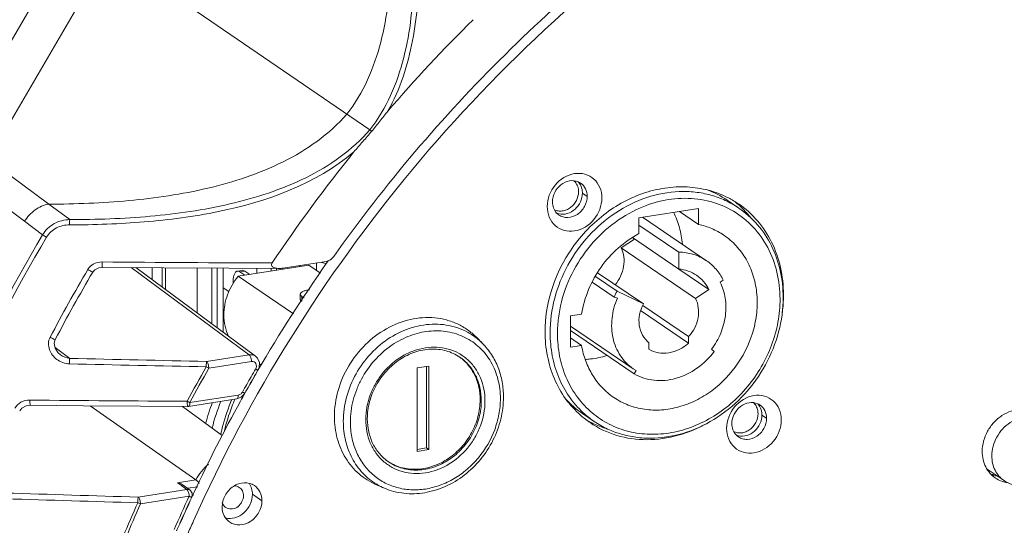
# Model space of a CAD drawing. Header units: millimetres. Extents: x 29170 to 33192, y 579 to 3108.
# Tile 60 of 256: x 30792 to 30881, y 1407 to 1453. Entities that reach past the tile are written whole.
import ezdxf

# ---------------------------------------------------------------- set-up
doc = ezdxf.new("R2010")
doc.units = ezdxf.units.MM
doc.layers.add('细实线', color=7, linetype='Continuous', lineweight=13)

msp = doc.modelspace()

# ---------------------------------------------------------------- linework, layer by layer
at = {"layer": '细实线'}
for p, q in [((30777.964, 1428.345), (30814.944, 1491.427)), ((30819.122, 1491.392), (30782.582, 1429.061)), ((30823.835, 1442.949), (30800.199, 1459.112)), ((30789.161, 1440.284), (30794.677, 1436.206)), ((30787.86, 1438.065), (30792.471, 1434.646)), ((30843.572, 1436.911), (30843.141, 1437.203)), ((30794.676, 1436.206), (30796.574, 1434.804)), ((30856.28, 1436.571), (30857.336, 1435.854)), ((30853.687, 1435.811), (30848.273, 1434.972)), ((30853.687, 1434.372), (30851.961, 1435.544)), ((30853.687, 1434.372), (30853.687, 1435.811)), ((30792.471, 1434.646), (30794.111, 1433.431)), ((30848.273, 1434.972), (30848.273, 1433.533)), ((30848.59, 1435.021), (30854.407, 1431.074)), ((30848.273, 1434.308), (30851.883, 1431.859)), ((30847.87, 1433.039), (30846.652, 1432.232)), ((30847.684, 1433.166), (30851.884, 1430.317)), ((30846.652, 1432.232), (30853.418, 1427.641)), ((30851.883, 1431.859), (30851.884, 1430.317)), ((30815.931, 1430.393), (30819.856, 1431.001)), ((30818.974, 1430.864), (30818.974, 1430.206)), ((30820.064, 1431.088), (30819.957, 1430.936)), ((30802.16, 1430.447), (30811.143, 1423.81)), ((30802.567, 1430.444), (30813.457, 1422.398)), ((30802.731, 1430.322), (30802.731, 1430.442)), ((30804.057, 1429.343), (30804.057, 1430.431)), ((30804.983, 1428.658), (30804.983, 1430.423)), ((30805.267, 1430.421), (30805.268, 1428.448)), ((30808.146, 1430.403), (30808.147, 1426.321)), ((30809.471, 1430.395), (30809.473, 1425.341)), ((30809.955, 1424.985), (30809.954, 1430.392)), ((30810.524, 1424.564), (30810.523, 1430.388)), ((30811.801, 1430.127), (30812.252, 1430.197)), ((30811.862, 1429.66), (30818.306, 1430.659)), ((30812.015, 1430.068), (30812.466, 1430.138)), ((30812.476, 1429.755), (30812.015, 1430.068)), ((30812.927, 1429.825), (30812.466, 1430.138)), ((30813.56, 1430.375), (30813.56, 1429.923)), ((30814.886, 1430.369), (30814.886, 1430.129)), ((30815.368, 1430.203), (30815.368, 1430.366)), ((30815.937, 1430.292), (30815.937, 1430.367)), ((30817.539, 1430.54), (30817.418, 1430.623)), ((30819.346, 1429.954), (30818.306, 1430.659)), ((30844.498, 1429.983), (30848.674, 1427.15)), ((30851.883, 1430.316), (30854.636, 1428.448)), ((30816.892, 1426.247), (30811.862, 1429.66)), ((30844.032, 1429.127), (30846.028, 1427.773)), ((30844.313, 1429.652), (30846.288, 1428.312)), ((30855.651, 1429.121), (30855.936, 1429.31)), ((30811.027, 1428.277), (30810.523, 1428.614)), ((30848.674, 1427.15), (30846.288, 1428.312)), ((30854.636, 1428.448), (30853.418, 1427.641)), ((30817.52, 1428.03), (30817.52, 1427.557)), ((30817.657, 1427.834), (30817.854, 1427.7)), ((30817.657, 1427.834), (30817.657, 1427.403)), ((30846.028, 1427.773), (30846.312, 1427.673)), ((30861.401, 1427.983), (30861.353, 1428.016)), ((30848.425, 1426.549), (30852.788, 1423.589)), ((30848.619, 1427.019), (30852.788, 1424.191)), ((30843.068, 1426.233), (30842.049, 1426.075)), ((30842.049, 1426.075), (30842.049, 1423.222)), ((30842.049, 1425.139), (30847.754, 1421.268)), ((30842.049, 1424.73), (30847.838, 1420.803)), ((30811.143, 1423.81), (30811.978, 1423.193)), ((30834.07, 1423.558), (30833.506, 1424.126)), ((30843.067, 1423.38), (30842.049, 1424.07)), ((30852.788, 1424.191), (30852.788, 1423.589)), ((30795.239, 1423.197), (30795.867, 1422.734)), ((30811.978, 1423.193), (30812.87, 1422.534)), ((30842.049, 1423.222), (30843.067, 1423.38)), ((30849.178, 1423.029), (30849.178, 1423.631)), ((30855.109, 1422.846), (30854.873, 1423.029)), ((30795.726, 1422.542), (30795.726, 1422.542)), ((30795.867, 1422.734), (30796.579, 1422.21)), ((30808.995, 1421.933), (30812.87, 1422.534)), ((30809.209, 1421.317), (30813.082, 1421.918)), ((30813.635, 1422.221), (30813.457, 1422.398)), ((30813.672, 1421.133), (30813.775, 1421.369)), ((30813.987, 1421.597), (30813.798, 1421.726)), ((30829.202, 1421.505), (30828.119, 1421.337)), ((30828.119, 1421.337), (30828.121, 1413.769)), ((30828.989, 1414.083), (30828.987, 1421.472)), ((30829.204, 1413.937), (30829.202, 1421.505)), ((30847.752, 1421.269), (30848.019, 1421.102)), ((30848.019, 1421.102), (30847.838, 1420.803)), ((30811.744, 1418.529), (30807.355, 1417.849)), ((30811.883, 1418.877), (30807.495, 1418.197)), ((30811.745, 1418.529), (30812.159, 1418.697)), ((30811.963, 1418.897), (30811.883, 1418.877)), ((30812.159, 1418.697), (30812.45, 1418.999)), ((30812.45, 1418.999), (30812.483, 1419.055)), ((30798.432, 1417.905), (30808.04, 1411.184)), ((30806.824, 1417.846), (30810.428, 1415.22)), ((30807.355, 1417.849), (30807.281, 1417.843)), ((30843.142, 1417.207), (30844.198, 1416.49)), ((30859.87, 1416.772), (30859.439, 1417.064)), ((30828.121, 1413.949), (30828.989, 1414.083)), ((30828.121, 1413.769), (30829.204, 1413.937)), ((30829.204, 1413.937), (30828.989, 1414.083)), ((30825.542, 1412.806), (30825.541, 1412.806)), ((30879.896, 1412.158), (30881.432, 1411.115)), ((30808.04, 1411.184), (30806.363, 1410.924)), ((30880.289, 1411.656), (30880.571, 1411.699)), ((30802.79, 1409.619), (30807.208, 1410.304)), ((30806.72, 1410.662), (30806.363, 1410.924)), ((30806.786, 1410.614), (30806.72, 1410.662)), ((30807.208, 1410.304), (30806.786, 1410.614)), ((30807.5, 1410.237), (30806.79, 1410.758)), ((30808.204, 1410.56), (30807.259, 1410.414)), ((30807.499, 1410.237), (30807.496, 1410.24)), ((30825.159, 1410.423), (30824.423, 1410.738)), ((30803.004, 1409.002), (30807.42, 1409.687)), ((30814.031, 1409.285), (30813.169, 1409.87)), ((30802.756, 1409.104), (30803.002, 1409.002)), ((30806.651, 1407.399), (30806.699, 1407.406))]:
    msp.add_line(p, q, dxfattribs=at)
for points in [[(30798.663, 1430.038), (30798.853, 1430.256), (30799.233, 1430.437), (30799.525, 1430.469)], [(30799.525, 1430.469), (30805.131, 1430.422), (30811.024, 1430.385), (30815.598, 1430.367)], [(30795.25, 1423.137), (30795.17, 1423.583), (30795.26, 1423.918)], [(30795.726, 1422.542), (30795.519, 1422.725), (30795.25, 1423.137)], [(30813.775, 1421.369), (30813.804, 1421.822), (30813.635, 1422.221)], [(30792.032, 1417.437), (30792.234, 1417.701), (30792.63, 1417.908), (30792.987, 1417.952)], [(30792.987, 1417.952), (30797.819, 1417.91), (30803.007, 1417.87), (30807.275, 1417.843)]]:
    msp.add_lwpolyline(points, dxfattribs=at)
for centre, radius, start, end in [((30934.086, 1351.068), 143.372, 134.71734, 139.25502), ((30935.448, 1349.918), 145.155, 141.16579, 146.10349), ((30841.58, 1437.451), 1.182, 44.20721, 47.86253), ((30841.574, 1437.446), 1.19, 40.46056, 44.20612), ((30842.256, 1437.052), 1.283, 55.86599, 66.66492), ((30851.468, 1429.477), 8.572, 55.85088, 69.84395), ((30852.386, 1428.974), 8.773, 55.85245, 62.80736), ((30851.515, 1429.552), 8.783, 49.05283, 52.45172), ((30851.497, 1429.532), 8.81, 47.35865, 49.05331), ((30841.313, 1436.605), 1.318, 246.69373, 256.38337), ((30841.735, 1436.283), 1.288, 223.12515, 235.80561), ((30841.318, 1436.625), 1.339, 256.36864, 257.16152), ((30851.408, 1429.44), 8.938, 38.91972, 47.33304), ((30821.191, 3921.248), 2490.386, 269.50131, 269.856709), ((30933.067, 1351.534), 138.197, 144.93166, 149.76128), ((30821.238, 1437.438), 6.757, 254.66983, 255.78766), ((30821.25, 1437.489), 6.809, 255.79021, 257.98695), ((30934.867, 1350.265), 158.351, 149.65034, 152.19712), ((30934.615, 1350.435), 157.542, 149.65034, 152.19711), ((30799.317, 1429.631), 1.275, 146.52115, 149.64745), ((30852.513, 1424.978), 7.062, 151.82628, 156.68414), ((30848.977, 1428.001), 12.424, 351.63961, 358.80094), ((30849.472, 1427.98), 11.929, 358.84984, 0.01321), ((30852.353, 1424.452), 11.477, 172.94901, 179.9652), ((30829.88, 1419.393), 5.909, 44.82513, 52.51641), ((30830.439, 1416.62), 8.202, 123.97624, 124.59284), ((30875.471, 4683.893), 3262.636, 268.614431, 268.832532), ((30829.543, 1418.935), 4.181, 54.07644, 54.33016), ((30871.094, 4592.814), 3171.979, 268.65342, 268.877846), ((30934.936, 1350.214), 144.707, 150.51268, 151.92546), ((30934.889, 1350.244), 144.384, 150.51152, 151.9243), ((30813.247, 1428.968), 8.652, 240.40722, 242.16856), ((30932.715, 1351.745), 137.787, 149.76339, 150.75978), ((30934.018, 1350.866), 139.598, 149.72772, 150.05649), ((30933.803, 1351.012), 139.098, 149.72772, 150.05649), ((30933.961, 1350.899), 139.532, 150.05649, 150.38536), ((30933.746, 1351.045), 139.032, 150.05649, 150.38536), ((30933.9, 1350.933), 139.462, 150.38536, 150.71434), ((30933.685, 1351.079), 138.962, 150.38536, 150.71434), ((30825.847, 5107.761), 3689.492, 269.489345, 269.711288), ((30810.866, 1425.069), 7.656, 241.87043, 242.55046), ((30810.537, 1424.433), 6.939, 242.54302, 243.29868), ((30932.112, 1352.076), 137.099, 151.10048, 154.98306), ((30825.896, 1411.95), 16.843, 157.71757, 166.5396), ((30932.58, 1351.821), 137.632, 150.75989, 151.10183), ((30847.977, 1424.324), 8.604, 222.01096, 235.80624), ((30809.947, 1423.258), 5.625, 243.28896, 244.14175), ((30825.769, 1412.02), 17.378, 159.1347, 165.79463), ((30857.877, 1417.312), 1.182, 44.20721, 47.86253), ((30857.871, 1417.307), 1.19, 40.46056, 44.20612), ((30858.553, 1416.913), 1.283, 55.86599, 66.66492), ((30848.762, 1423.632), 8.772, 228.87938, 235.83632), ((30849.006, 1423.574), 8.562, 227.38602, 235.8334), ((30847.903, 1424.228), 8.783, 239.30051, 242.63653), ((30847.915, 1424.251), 8.809, 242.6361, 244.32834), ((30847.967, 1424.369), 8.938, 244.35391, 252.76583), ((30857.61, 1416.466), 1.318, 246.69373, 256.38337), ((30858.032, 1416.144), 1.288, 223.12515, 235.80561), ((30857.615, 1416.485), 1.339, 256.36864, 257.16152), ((30827.787, 1416.348), 4.192, 236.14208, 237.62592), ((30881.259, 1414.148), 2.665, 247.58505, 260.19373), ((30807.202, 1409.83), 0.504, 42.49381, 54.3898), ((30827.459, 1415.817), 5.864, 239.18535, 239.95619), ((30827.483, 1415.861), 5.914, 239.9682, 246.86265), ((30882.115, 1413.55), 2.65, 254.01874, 254.60596), ((30882.133, 1413.619), 2.722, 254.64391, 262.87136), ((30942.384, 6279.008), 4871.907, 268.216038, 268.357677), ((30951.675, 6481.964), 5074.53, 268.182775, 268.318722), ((30932.335, 1351.724), 137.708, 155.10767, 156.4866), ((30931.058, 1352.575), 135.932, 155.19104, 156.3716), ((30932.187, 1351.832), 137.285, 155.10502, 156.03779), ((30807.2, 1409.836), 0.505, 335.14484, 348.6044), ((30931.4, 1352.418), 136.309, 154.98704, 155.19151), ((30933.034, 1351.134), 142.594, 156.01288, 157.35434), ((30932.989, 1351.159), 142.275, 156.01101, 157.35247), ((30811.219, 1409.366), 0.834, 210.96697, 217.60294), ((30811.196, 1409.342), 0.801, 235.96147, 245.79019), ((30931.894, 1351.962), 136.965, 156.03797, 156.50508), ((30931.682, 1352.096), 135.673, 155.91993, 156.49872)]:
    msp.add_arc(centre, radius, start, end, dxfattribs=at)
for points, knots in [([(30824.277, 1472.51), (30824.744, 1470.138), (30825.514, 1465.361), (30825.871, 1459.309), (30825.556, 1454.476), (30824.913, 1450.894), (30823.741, 1447.438), (30822.486, 1445.336), (30821.745, 1444.378)], [0, 0, 0, 0, 0.249842, 0.499634, 0.624635, 0.749677, 0.874786, 1, 1, 1, 1]), ([(30823.835, 1442.949), (30824.585, 1443.909), (30825.835, 1446.029), (30827.007, 1449.506), (30827.639, 1453.112), (30827.938, 1457.974), (30827.558, 1464.063), (30826.768, 1468.867), (30826.292, 1471.253)], [0, 0, 0, 0, 0.125123, 0.250177, 0.375198, 0.500204, 0.750059, 1, 1, 1, 1]), ([(30825.464, 1444.646), (30826.578, 1446.62), (30827.988, 1451.035), (30828.452, 1457.852), (30827.966, 1464.664), (30827.226, 1469.151), (30826.785, 1471.379)], [0, 0, 0, 0, 0.249612, 0.499647, 0.7498, 1, 1, 1, 1]), ([(30820.548, 1431.447), (30825.187, 1437.982), (30835.547, 1450.2), (30847.882, 1460.43), (30854.411, 1464.907)], [0, 0, 0, 0, 0.503045, 1, 1, 1, 1]), ([(30855.205, 1464.391), (30844.951, 1457.414), (30826.293, 1440.337), (30812.927, 1418.887), (30807.816, 1407.452)], [0, 0, 0, 0, 0.497549, 1, 1, 1, 1]), ([(30821.745, 1444.378), (30820.944, 1443.472), (30819.134, 1441.833), (30815.998, 1439.968), (30812.626, 1438.589), (30807.956, 1437.274), (30801.944, 1436.399), (30797.099, 1436.209), (30794.677, 1436.206)], [0, 0, 0, 0, 0.12487, 0.249855, 0.374896, 0.499964, 0.749953, 1, 1, 1, 1]), ([(30825.464, 1444.646), (30825.21, 1444.351), (30824.735, 1443.733), (30824.253, 1443.123), (30824.007, 1442.82)], [0, 0, 0, 0, 0.499962, 1, 1, 1, 1]), ([(30823.835, 1442.949), (30823.033, 1442.035), (30821.205, 1440.393), (30818.047, 1438.523), (30814.648, 1437.149), (30809.943, 1435.842), (30803.888, 1434.978), (30799.011, 1434.804), (30796.574, 1434.804)], [0, 0, 0, 0, 0.12478, 0.249728, 0.374774, 0.499863, 0.749903, 1, 1, 1, 1]), ([(30824.007, 1442.82), (30823.738, 1442.505), (30823.193, 1441.88), (30822.638, 1441.263), (30822.378, 1440.94)], [0, 0, 0, 0, 0.499952, 1, 1, 1, 1]), ([(30823.829, 1442.941), (30823.855, 1442.923), (30823.923, 1442.896), (30823.975, 1442.845), (30824.007, 1442.82)], [0, 0, 0, 0, 0.438754, 1, 1, 1, 1]), ([(30822.378, 1440.94), (30818.959, 1438.043), (30812.254, 1435.645), (30803.366, 1434.49), (30798.828, 1434.329), (30796.566, 1434.325)], [0, 0, 0, 0, 0.497551, 0.74876, 1, 1, 1, 1]), ([(30839.943, 1435.989), (30839.943, 1436.683), (30840.473, 1438.08), (30842.041, 1439.052), (30843.381, 1438.997), (30844.232, 1438.536), (30844.788, 1437.734), (30844.906, 1437.086), (30844.906, 1436.758)], [0, 0, 0, 0, 0.263537, 0.521195, 0.641517, 0.757552, 0.875428, 1, 1, 1, 1]), ([(30840.414, 1436.421), (30840.414, 1436.714), (30840.567, 1437.314), (30841.141, 1438.013), (30841.939, 1438.39), (30842.522, 1438.335), (30842.764, 1438.23)], [0, 0, 0, 0, 0.256821, 0.518992, 0.768955, 1, 1, 1, 1]), ([(30842.48, 1438.218), (30842.581, 1438.1), (30842.741, 1437.814), (30842.791, 1437.492), (30842.791, 1437.328)], [0, 0, 0, 0, 0.487599, 1, 1, 1, 1]), ([(30842.976, 1438.114), (30843.161, 1437.988), (30843.476, 1437.619), (30843.572, 1437.148), (30843.572, 1436.911)], [0, 0, 0, 0, 0.485352, 1, 1, 1, 1]), ([(30857.336, 1435.854), (30856.949, 1436.116), (30856.129, 1436.579), (30854.797, 1437.066), (30853.385, 1437.338), (30851.418, 1437.408), (30848.898, 1436.925), (30846.075, 1435.522), (30843.619, 1433.407), (30841.714, 1430.741), (30840.5, 1427.725), (30840.209, 1425.586), (30840.209, 1424.535)], [0, 0, 0, 0, 0.056653, 0.113712, 0.171542, 0.230436, 0.351787, 0.478403, 0.609014, 0.741284, 0.872448, 1, 1, 1, 1]), ([(30842.791, 1437.328), (30842.791, 1437.053), (30842.679, 1436.63), (30842.366, 1436.166), (30842.058, 1435.876), (30841.699, 1435.672), (30841.313, 1435.568), (30840.928, 1435.572), (30840.687, 1435.649), (30840.578, 1435.704)], [0, 0, 0, 0, 0.256001, 0.387976, 0.518743, 0.646083, 0.7686, 0.886139, 1, 1, 1, 1]), ([(30841.021, 1435.319), (30841.264, 1435.264), (30841.806, 1435.294), (30842.513, 1435.707), (30843.011, 1436.379), (30843.142, 1436.932), (30843.141, 1437.203)], [0, 0, 0, 0, 0.233864, 0.485252, 0.745715, 1, 1, 1, 1]), ([(30856.395, 1436.777), (30855.823, 1437.071), (30854.6, 1437.538), (30852.639, 1437.835), (30850.609, 1437.728), (30847.878, 1437.047), (30844.672, 1435.223), (30842.695, 1432.998), (30841.894, 1431.749)], [0, 0, 0, 0, 0.115159, 0.232461, 0.352876, 0.47689, 0.734164, 1, 1, 1, 1]), ([(30843.141, 1437.203), (30843.141, 1437.269), (30843.127, 1437.525), (30843.051, 1437.778), (30842.96, 1437.944)], [0, 0, 0, 0, 0.257927, 1, 1, 1, 1]), ([(30794.676, 1436.206), (30794.233, 1436.131), (30793.356, 1435.748), (30792.715, 1435.049), (30792.471, 1434.646)], [0, 0, 0, 0, 0.488963, 1, 1, 1, 1]), ([(30844.906, 1436.758), (30844.906, 1436.064), (30844.375, 1434.666), (30842.808, 1433.694), (30841.468, 1433.749), (30840.617, 1434.21), (30840.06, 1435.012), (30839.943, 1435.66), (30839.943, 1435.989)], [0, 0, 0, 0, 0.263537, 0.521195, 0.641517, 0.757552, 0.875428, 1, 1, 1, 1]), ([(30840.795, 1435.402), (30840.672, 1435.534), (30840.475, 1435.859), (30840.414, 1436.232), (30840.414, 1436.421)], [0, 0, 0, 0, 0.487012, 1, 1, 1, 1]), ([(30843.572, 1436.911), (30843.573, 1436.594), (30843.394, 1435.95), (30842.743, 1435.227), (30841.98, 1434.954), (30841.389, 1435.019), (30841.126, 1435.139), (30841.011, 1435.218)], [0, 0, 0, 0, 0.258531, 0.521313, 0.768693, 0.885877, 1, 1, 1, 1]), ([(30861.089, 1427.593), (30861.088, 1428.415), (30860.908, 1430.035), (30860.072, 1432.291), (30858.714, 1434.202), (30856.911, 1435.65), (30854.769, 1436.545), (30852.419, 1436.838), (30850, 1436.52), (30848.454, 1435.927), (30847.712, 1435.545)], [0, 0, 0, 0, 0.130152, 0.255583, 0.377217, 0.496958, 0.617232, 0.740316, 0.867746, 1, 1, 1, 1]), ([(30861.401, 1427.983), (30861.401, 1428.817), (30861.227, 1430.463), (30860.423, 1432.77), (30859.117, 1434.758), (30857.945, 1435.803), (30857.31, 1436.234)], [0, 0, 0, 0, 0.26165, 0.514209, 0.759245, 1, 1, 1, 1]), ([(30847.712, 1435.545), (30846.815, 1435.085), (30845.118, 1433.913), (30843.063, 1431.598), (30841.601, 1428.866), (30841.087, 1426.864), (30840.963, 1425.861)], [0, 0, 0, 0, 0.24712, 0.499501, 0.752157, 1, 1, 1, 1]), ([(30852.217, 1432.577), (30852.175, 1433.086), (30852.001, 1434.083), (30851.636, 1435.03), (30851.411, 1435.471)], [0, 0, 0, 0, 0.50729, 1, 1, 1, 1]), ([(30861.373, 1427.74), (30861.373, 1428.557), (30861.202, 1430.172), (30860.41, 1432.438), (30859.12, 1434.397), (30857.964, 1435.428), (30857.336, 1435.854)], [0, 0, 0, 0, 0.260408, 0.512646, 0.758201, 1, 1, 1, 1]), ([(30796.574, 1434.804), (30796.088, 1434.792), (30795.104, 1434.554), (30794.359, 1433.848), (30794.111, 1433.431)], [0, 0, 0, 0, 0.50065, 1, 1, 1, 1]), ([(30796.566, 1434.325), (30796.566, 1434.376), (30796.567, 1434.536), (30796.566, 1434.695), (30796.574, 1434.804)], [0, 0, 0, 0, 0.318252, 1, 1, 1, 1]), ([(30855.979, 1433.391), (30855.635, 1433.624), (30854.898, 1434.027), (30854.097, 1434.282), (30853.687, 1434.372)], [0, 0, 0, 0, 0.49758, 1, 1, 1, 1]), ([(30796.566, 1434.325), (30796.155, 1434.325), (30795.319, 1434.149), (30794.677, 1433.561), (30794.469, 1433.209)], [0, 0, 0, 0, 0.500979, 1, 1, 1, 1]), ([(30848.273, 1433.533), (30846.921, 1432.816), (30844.544, 1430.689), (30843.312, 1427.75), (30843.068, 1426.233)], [0, 0, 0, 0, 0.499052, 1, 1, 1, 1]), ([(30794.111, 1433.431), (30788.469, 1423.879), (30779.187, 1403.77), (30774.28, 1382.154), (30773.065, 1371.341)], [0, 0, 0, 0, 0.50483, 1, 1, 1, 1]), ([(30794.469, 1433.209), (30788.771, 1423.563), (30779.422, 1403.245), (30774.546, 1381.396), (30773.376, 1370.474)], [0, 0, 0, 0, 0.504926, 1, 1, 1, 1]), ([(30794.469, 1433.209), (30794.433, 1433.23), (30794.313, 1433.302), (30794.193, 1433.375), (30794.111, 1433.431)], [0, 0, 0, 0, 0.296518, 1, 1, 1, 1]), ([(30845.986, 1418.661), (30846.397, 1418.382), (30847.295, 1417.914), (30848.776, 1417.532), (30850.34, 1417.479), (30851.925, 1417.756), (30853.47, 1418.349), (30855.411, 1419.535), (30857.43, 1421.652), (30858.651, 1424.31), (30859.035, 1426.552), (30859.015, 1428.207), (30858.687, 1429.781), (30858.06, 1431.215), (30857.157, 1432.451), (30856.391, 1433.112), (30855.979, 1433.391)], [0, 0, 0, 0, 0.057634, 0.116061, 0.175925, 0.237615, 0.301224, 0.366556, 0.500001, 0.633445, 0.698777, 0.762385, 0.824076, 0.883939, 0.942366, 1, 1, 1, 1]), ([(30841.894, 1431.749), (30841.208, 1430.679), (30840.136, 1428.376), (30839.744, 1425.86), (30839.745, 1424.625)], [0, 0, 0, 0, 0.507175, 1, 1, 1, 1]), ([(30846.113, 1428.886), (30846.313, 1429.123), (30846.649, 1429.649), (30846.923, 1430.528), (30846.943, 1431.419), (30846.777, 1431.981), (30846.652, 1432.232)], [0, 0, 0, 0, 0.260683, 0.517305, 0.764489, 1, 1, 1, 1]), ([(30854.407, 1431.074), (30854.043, 1431.321), (30853.226, 1431.712), (30852.333, 1431.85), (30851.883, 1431.859)], [0, 0, 0, 0, 0.494477, 1, 1, 1, 1]), ([(30799.525, 1430.47), (30799.522, 1430.47), (30799.523, 1430.489), (30799.518, 1430.51), (30799.518, 1430.557), (30799.515, 1430.643), (30799.515, 1430.78), (30799.515, 1430.895), (30799.515, 1430.957)], [0, 0, 0, 0, 0.019521, 0.075973, 0.168052, 0.291884, 0.617346, 1, 1, 1, 1]), ([(30814.963, 1430.87), (30814.936, 1430.831), (30814.895, 1430.746), (30814.925, 1430.565), (30815.112, 1430.438), (30815.348, 1430.379), (30815.515, 1430.367), (30815.598, 1430.367)], [0, 0, 0, 0, 0.140493, 0.269853, 0.50847, 0.751507, 1, 1, 1, 1]), ([(30819.856, 1431.001), (30819.923, 1431.012), (30820.193, 1431.085), (30820.426, 1431.275), (30820.548, 1431.447)], [0, 0, 0, 0, 0.24229, 1, 1, 1, 1]), ([(30855.936, 1429.31), (30855.759, 1429.664), (30855.322, 1430.327), (30854.729, 1430.856), (30854.407, 1431.074)], [0, 0, 0, 0, 0.504396, 1, 1, 1, 1]), ([(30798.663, 1430.038), (30798.661, 1430.034), (30798.644, 1430.044), (30798.605, 1430.057), (30798.509, 1430.111), (30798.376, 1430.183), (30798.272, 1430.243), (30798.216, 1430.276)], [0, 0, 0, 0, 0.02088, 0.078311, 0.295238, 0.619718, 1, 1, 1, 1]), ([(30811.414, 1429.033), (30811.409, 1429.172), (30811.415, 1429.429), (30811.474, 1429.731), (30811.555, 1429.921), (30811.624, 1430.025), (30811.706, 1430.098), (30811.77, 1430.122), (30811.801, 1430.127)], [0, 0, 0, 0, 0.337608, 0.622004, 0.739106, 0.838943, 0.923962, 1, 1, 1, 1]), ([(30811.801, 1430.127), (30811.835, 1430.132), (30811.913, 1430.126), (30811.981, 1430.09), (30812.015, 1430.068)], [0, 0, 0, 0, 0.466602, 1, 1, 1, 1]), ([(30812.466, 1430.138), (30812.433, 1430.16), (30812.364, 1430.196), (30812.286, 1430.202), (30812.252, 1430.197)], [0, 0, 0, 0, 0.533398, 1, 1, 1, 1]), ([(30851.884, 1430.317), (30852.174, 1430.292), (30852.748, 1430.173), (30853.272, 1429.911), (30853.509, 1429.75)], [0, 0, 0, 0, 0.504395, 1, 1, 1, 1]), ([(30810.573, 1426.149), (30810.573, 1426.772), (30810.813, 1428.044), (30811.457, 1429.163), (30811.862, 1429.66)], [0, 0, 0, 0, 0.492889, 1, 1, 1, 1]), ([(30853.509, 1429.75), (30853.746, 1429.589), (30854.184, 1429.199), (30854.506, 1428.71), (30854.636, 1428.448)], [0, 0, 0, 0, 0.4956, 1, 1, 1, 1]), ([(30854.873, 1423.029), (30855.207, 1423.478), (30855.761, 1424.455), (30856.192, 1426.055), (30856.187, 1427.66), (30855.877, 1428.668), (30855.651, 1429.121)], [0, 0, 0, 0, 0.261077, 0.517306, 0.764177, 1, 1, 1, 1]), ([(30817.52, 1428.03), (30817.52, 1428.052), (30817.532, 1428.099), (30817.578, 1428.164), (30817.65, 1428.224), (30817.79, 1428.305), (30818.023, 1428.385), (30818.226, 1428.426), (30818.339, 1428.443)], [0, 0, 0, 0, 0.068375, 0.147159, 0.242799, 0.35791, 0.645984, 1, 1, 1, 1]), ([(30817.657, 1427.834), (30817.618, 1427.86), (30817.553, 1427.913), (30817.52, 1427.994), (30817.52, 1428.03)], [0, 0, 0, 0, 0.568311, 1, 1, 1, 1]), ([(30817.52, 1427.557), (30817.52, 1427.525), (30817.547, 1427.452), (30817.602, 1427.401), (30817.635, 1427.377)], [0, 0, 0, 0, 0.439349, 1, 1, 1, 1]), ([(30840.876, 1424.459), (30840.876, 1423.777), (30841.001, 1422.43), (30841.575, 1420.515), (30842.514, 1418.807), (30843.785, 1417.376), (30845.338, 1416.28), (30847.109, 1415.565), (30849.028, 1415.258), (30851.016, 1415.367), (30852.998, 1415.886), (30854.9, 1416.791), (30856.649, 1418.048), (30858.181, 1419.607), (30859.439, 1421.41), (30860.375, 1423.389), (30860.954, 1425.468), (30861.089, 1426.891), (30861.089, 1427.593)], [0, 0, 0, 0, 0.062731, 0.12356, 0.182701, 0.240651, 0.298133, 0.355958, 0.414872, 0.47542, 0.537869, 0.602185, 0.668065, 0.734994, 0.802325, 0.869361, 0.935434, 1, 1, 1, 1]), ([(30844.198, 1416.49), (30844.589, 1416.225), (30845.418, 1415.757), (30846.763, 1415.264), (30848.187, 1414.987), (30850.164, 1414.913), (30852.69, 1415.39), (30855.516, 1416.786), (30857.969, 1418.892), (30859.871, 1421.547), (30861.083, 1424.554), (30861.373, 1426.69), (30861.373, 1427.74)], [0, 0, 0, 0, 0.057243, 0.114844, 0.173122, 0.232345, 0.353954, 0.480352, 0.610432, 0.742058, 0.872674, 1, 1, 1, 1]), ([(30846.312, 1427.673), (30846.062, 1427.094), (30845.734, 1425.882), (30845.804, 1424.329), (30846.162, 1423.199), (30846.565, 1422.44), (30847.094, 1421.783), (30847.524, 1421.424), (30847.752, 1421.269)], [0, 0, 0, 0, 0.266756, 0.522053, 0.645168, 0.76532, 0.883235, 1, 1, 1, 1]), ([(30853.418, 1427.641), (30853.548, 1427.381), (30853.717, 1426.794), (30853.681, 1425.868), (30853.373, 1424.962), (30853.005, 1424.428), (30852.788, 1424.191)], [0, 0, 0, 0, 0.235382, 0.482818, 0.739688, 1, 1, 1, 1]), ([(30849.178, 1423.631), (30848.943, 1423.815), (30848.538, 1424.296), (30848.246, 1425.209), (30848.281, 1426.207), (30848.512, 1426.849), (30848.674, 1427.15)], [0, 0, 0, 0, 0.232967, 0.476185, 0.732874, 1, 1, 1, 1]), ([(30810.573, 1426.149), (30810.574, 1425.808), (30810.643, 1425.137), (30810.861, 1424.497), (30811.004, 1424.201)], [0, 0, 0, 0, 0.508665, 1, 1, 1, 1]), ([(30820.616, 1416.928), (30820.616, 1417.72), (30820.851, 1419.332), (30821.827, 1421.579), (30823.345, 1423.519), (30825.277, 1424.984), (30827.461, 1425.844), (30829.361, 1425.984), (30830.795, 1425.727), (30831.8, 1425.362), (30832.719, 1424.831), (30833.258, 1424.375), (30833.506, 1424.126)], [0, 0, 0, 0, 0.128571, 0.260832, 0.393843, 0.524446, 0.65019, 0.770161, 0.828459, 0.885909, 0.942932, 1, 1, 1, 1]), ([(30833.475, 1424.081), (30833.215, 1424.281), (30832.659, 1424.637), (30831.744, 1425.027), (30830.766, 1425.263), (30829.394, 1425.37), (30827.619, 1425.093), (30825.617, 1424.16), (30823.866, 1422.709), (30822.503, 1420.853), (30821.633, 1418.74), (30821.424, 1417.236), (30821.424, 1416.497)], [0, 0, 0, 0, 0.05673, 0.113741, 0.171432, 0.230137, 0.351086, 0.477474, 0.608121, 0.740643, 0.872148, 1, 1, 1, 1]), ([(30835.688, 1418.547), (30835.688, 1419.138), (30835.549, 1420.302), (30834.907, 1421.908), (30833.868, 1423.236), (30832.5, 1424.19), (30830.897, 1424.704), (30829.172, 1424.747), (30827.438, 1424.326), (30826.362, 1423.764), (30825.855, 1423.422)], [0, 0, 0, 0, 0.129275, 0.253572, 0.374072, 0.493072, 0.613343, 0.737269, 0.866158, 1, 1, 1, 1]), ([(30839.745, 1424.625), (30839.745, 1423.885), (30839.882, 1422.424), (30840.512, 1420.35), (30841.542, 1418.506), (30842.478, 1417.473), (30842.993, 1417.024)], [0, 0, 0, 0, 0.260825, 0.513579, 0.759245, 1, 1, 1, 1]), ([(30840.209, 1424.535), (30840.21, 1423.834), (30840.336, 1422.449), (30840.916, 1420.476), (30841.867, 1418.712), (30842.733, 1417.712), (30843.21, 1417.274)], [0, 0, 0, 0, 0.260551, 0.51333, 0.759157, 1, 1, 1, 1]), ([(30794.796, 1424.125), (30794.706, 1423.954), (30794.605, 1423.564), (30794.672, 1423.172), (30794.737, 1422.989)], [0, 0, 0, 0, 0.499249, 1, 1, 1, 1]), ([(30795.26, 1423.918), (30795.254, 1423.906), (30795.187, 1423.944), (30795.106, 1423.965), (30794.957, 1424.043), (30794.853, 1424.095), (30794.796, 1424.125)], [0, 0, 0, 0, 0.080258, 0.297307, 0.621033, 1, 1, 1, 1]), ([(30825.782, 1423.372), (30825.221, 1422.985), (30824.186, 1422.064), (30823.196, 1420.644), (30822.619, 1419.394), (30822.201, 1418.109), (30822.067, 1417.099), (30822.067, 1416.435)], [0, 0, 0, 0, 0.250642, 0.504101, 0.630504, 0.755712, 1, 1, 1, 1]), ([(30823.463, 1416.651), (30823.463, 1417.409), (30823.686, 1418.568), (30824.348, 1419.964), (30825.239, 1421.243), (30826.429, 1422.272), (30827.797, 1422.923), (30828.859, 1423.201), (30829.924, 1423.26), (30830.952, 1423.095), (30831.901, 1422.712), (30832.733, 1422.125), (30833.414, 1421.359), (30833.917, 1420.444), (30834.225, 1419.418), (30834.291, 1418.696), (30834.291, 1418.331)], [0, 0, 0, 0, 0.130278, 0.197379, 0.264774, 0.397215, 0.461592, 0.5241, 0.584706, 0.643675, 0.701555, 0.759091, 0.817096, 0.876294, 0.937186, 1, 1, 1, 1]), ([(30831.997, 1422.323), (30831.622, 1422.577), (30830.767, 1422.969), (30829.343, 1423.119), (30827.88, 1422.834), (30826.493, 1422.142), (30825.285, 1421.098), (30824.347, 1419.782), (30823.749, 1418.296), (30823.605, 1417.242), (30823.605, 1416.725)], [0, 0, 0, 0, 0.112191, 0.22781, 0.348967, 0.475899, 0.60716, 0.7402, 0.87204, 1, 1, 1, 1]), ([(30834.07, 1423.558), (30834.375, 1423.251), (30834.925, 1422.565), (30835.527, 1421.378), (30835.893, 1420.069), (30835.972, 1419.155), (30835.972, 1418.693)], [0, 0, 0, 0, 0.242381, 0.488986, 0.741296, 1, 1, 1, 1]), ([(30843.067, 1423.38), (30843.148, 1422.895), (30843.395, 1421.952), (30844.025, 1420.651), (30844.888, 1419.527), (30845.603, 1418.921), (30845.986, 1418.661)], [0, 0, 0, 0, 0.258613, 0.510263, 0.756587, 1, 1, 1, 1]), ([(30847.838, 1420.803), (30848.113, 1420.645), (30848.702, 1420.385), (30849.657, 1420.187), (30850.653, 1420.183), (30852.009, 1420.437), (30853.633, 1421.234), (30854.673, 1422.26), (30855.109, 1422.846)], [0, 0, 0, 0, 0.115572, 0.232949, 0.353159, 0.476802, 0.733489, 1, 1, 1, 1]), ([(30852.788, 1423.589), (30852.53, 1423.36), (30851.963, 1422.976), (30851.007, 1422.668), (30850.04, 1422.665), (30849.442, 1422.877), (30849.178, 1423.029)], [0, 0, 0, 0, 0.266138, 0.521455, 0.764955, 1, 1, 1, 1]), ([(30796.579, 1422.21), (30796.575, 1422.184), (30796.56, 1422.018), (30796.555, 1421.852), (30796.552, 1421.711)], [0, 0, 0, 0, 0.155509, 1, 1, 1, 1]), ([(30808.996, 1421.933), (30808.993, 1421.908), (30808.981, 1421.745), (30808.977, 1421.582), (30808.974, 1421.445)], [0, 0, 0, 0, 0.155333, 1, 1, 1, 1]), ([(30809.208, 1421.317), (30809.207, 1421.443), (30809.17, 1421.659), (30809.073, 1421.878), (30808.996, 1421.933)], [0, 0, 0, 0, 0.569878, 1, 1, 1, 1]), ([(30812.87, 1422.534), (30812.922, 1422.542), (30813.125, 1422.556), (30813.335, 1422.488), (30813.456, 1422.398)], [0, 0, 0, 0, 0.260434, 1, 1, 1, 1]), ([(30812.87, 1422.534), (30812.891, 1422.519), (30812.985, 1422.416), (30813.029, 1422.28), (30813.053, 1422.171)], [0, 0, 0, 0, 0.188957, 1, 1, 1, 1]), ([(30813.082, 1421.918), (30813.159, 1421.93), (30813.323, 1421.911), (30813.569, 1421.677), (30813.538, 1421.38), (30813.456, 1421.238)], [0, 0, 0, 0, 0.245442, 0.485289, 1, 1, 1, 1]), ([(30833.85, 1418.442), (30833.85, 1418.83), (30833.772, 1419.596), (30833.408, 1420.674), (30832.817, 1421.61), (30832.285, 1422.111), (30831.996, 1422.321)], [0, 0, 0, 0, 0.261469, 0.51409, 0.759288, 1, 1, 1, 1]), ([(30831.998, 1422.322), (30832.302, 1422.116), (30832.864, 1421.615), (30833.49, 1420.663), (30833.875, 1419.557), (30833.958, 1418.768), (30833.958, 1418.369)], [0, 0, 0, 0, 0.240754, 0.48579, 0.738344, 1, 1, 1, 1]), ([(30843.379, 1422.114), (30843.545, 1422.121), (30844.217, 1422.174), (30844.882, 1422.314), (30845.367, 1422.463)], [0, 0, 0, 0, 0.246584, 1, 1, 1, 1]), ([(30813.672, 1421.133), (30813.67, 1421.128), (30813.641, 1421.146), (30813.606, 1421.156), (30813.535, 1421.196), (30813.485, 1421.222), (30813.456, 1421.238)], [0, 0, 0, 0, 0.070743, 0.270308, 0.58867, 1, 1, 1, 1]), ([(30792.987, 1417.953), (30792.975, 1417.953), (30792.981, 1418.022), (30792.964, 1418.095), (30792.966, 1418.249), (30792.964, 1418.356), (30792.964, 1418.416)], [0, 0, 0, 0, 0.076825, 0.290748, 0.614723, 1, 1, 1, 1]), ([(30807.256, 1418.318), (30807.247, 1418.258), (30807.25, 1418.147), (30807.262, 1417.991), (30807.267, 1417.913), (30807.267, 1417.843), (30807.28, 1417.843)], [0, 0, 0, 0, 0.382194, 0.707736, 0.9215, 1, 1, 1, 1]), ([(30810.294, 1415.3), (30810.349, 1415.571), (30810.603, 1416.655), (30810.975, 1417.711), (30811.313, 1418.476)], [0, 0, 0, 0, 0.248231, 1, 1, 1, 1]), ([(30811.601, 1418.524), (30811.496, 1418.29), (30811.099, 1417.349), (30810.796, 1416.369), (30810.628, 1415.624)], [0, 0, 0, 0, 0.251872, 1, 1, 1, 1]), ([(30811.745, 1418.53), (30811.792, 1418.537), (30811.879, 1418.669), (30811.883, 1418.795), (30811.883, 1418.877)], [0, 0, 0, 0, 0.37216, 1, 1, 1, 1]), ([(30812.483, 1419.055), (30812.481, 1419.049), (30812.451, 1419.065), (30812.415, 1419.076), (30812.343, 1419.112), (30812.292, 1419.138), (30812.263, 1419.153)], [0, 0, 0, 0, 0.072417, 0.272019, 0.589754, 1, 1, 1, 1]), ([(30822.067, 1416.435), (30822.067, 1415.975), (30822.151, 1415.068), (30822.538, 1413.777), (30823.171, 1412.626), (30824.027, 1411.662), (30825.074, 1410.924), (30826.267, 1410.442), (30827.56, 1410.235), (30828.9, 1410.308), (30830.236, 1410.658), (30831.517, 1411.268), (30832.696, 1412.115), (30834.071, 1413.513), (30835.076, 1415.241), (30835.597, 1417.115), (30835.688, 1418.074), (30835.688, 1418.547)], [0, 0, 0, 0, 0.062756, 0.123611, 0.182778, 0.240758, 0.298269, 0.356124, 0.415067, 0.475646, 0.538127, 0.602476, 0.668389, 0.735352, 0.869309, 0.935409, 1, 1, 1, 1]), ([(30834.291, 1418.331), (30834.292, 1417.573), (30834.069, 1416.414), (30833.407, 1415.018), (30832.516, 1413.739), (30831.326, 1412.71), (30829.957, 1412.059), (30828.895, 1411.781), (30827.83, 1411.722), (30826.803, 1411.887), (30825.854, 1412.27), (30825.022, 1412.857), (30824.341, 1413.623), (30823.838, 1414.538), (30823.53, 1415.564), (30823.463, 1416.286), (30823.463, 1416.651)], [0, 0, 0, 0, 0.130278, 0.197379, 0.264774, 0.397215, 0.461592, 0.5241, 0.584706, 0.643675, 0.701555, 0.759091, 0.817096, 0.876294, 0.937186, 1, 1, 1, 1]), ([(30835.972, 1418.693), (30835.972, 1418.025), (30835.802, 1416.668), (30835.084, 1414.738), (30833.949, 1412.998), (30832.468, 1411.559), (30830.733, 1410.514), (30828.849, 1409.935), (30826.94, 1409.869), (30825.72, 1410.183), (30825.159, 1410.423)], [0, 0, 0, 0, 0.126337, 0.255712, 0.386311, 0.516024, 0.642951, 0.765869, 0.884574, 1, 1, 1, 1]), ([(30825.542, 1412.808), (30825.926, 1412.565), (30826.791, 1412.197), (30828.215, 1412.078), (30829.664, 1412.384), (30831.028, 1413.085), (30832.211, 1414.125), (30833.128, 1415.426), (30833.711, 1416.892), (30833.85, 1417.931), (30833.85, 1418.442)], [0, 0, 0, 0, 0.113438, 0.230091, 0.351736, 0.478548, 0.609217, 0.741432, 0.872493, 1, 1, 1, 1]), ([(30833.958, 1418.369), (30833.958, 1417.852), (30833.815, 1416.801), (30833.218, 1415.319), (30832.282, 1414.009), (30831.076, 1412.969), (30829.688, 1412.28), (30828.219, 1411.998), (30826.785, 1412.152), (30825.922, 1412.548), (30825.542, 1412.806)], [0, 0, 0, 0, 0.12768, 0.258937, 0.391296, 0.521996, 0.648697, 0.770132, 0.886588, 1, 1, 1, 1]), ([(30856.24, 1415.85), (30856.24, 1416.544), (30856.77, 1417.941), (30858.338, 1418.913), (30859.678, 1418.858), (30860.529, 1418.397), (30861.085, 1417.595), (30861.203, 1416.947), (30861.203, 1416.619)], [0, 0, 0, 0, 0.263537, 0.521195, 0.641517, 0.757552, 0.875428, 1, 1, 1, 1]), ([(30807.355, 1417.849), (30807.366, 1417.851), (30807.424, 1417.874), (30807.451, 1417.936), (30807.465, 1417.982)], [0, 0, 0, 0, 0.200465, 1, 1, 1, 1]), ([(30807.465, 1417.982), (30807.47, 1417.997), (30807.488, 1418.067), (30807.493, 1418.14), (30807.493, 1418.197)], [0, 0, 0, 0, 0.223382, 1, 1, 1, 1]), ([(30856.711, 1416.282), (30856.711, 1416.575), (30856.864, 1417.175), (30857.439, 1417.874), (30858.236, 1418.251), (30858.819, 1418.196), (30859.061, 1418.091)], [0, 0, 0, 0, 0.256821, 0.518992, 0.768955, 1, 1, 1, 1]), ([(30858.777, 1418.079), (30858.878, 1417.961), (30859.038, 1417.675), (30859.088, 1417.353), (30859.088, 1417.189)], [0, 0, 0, 0, 0.487599, 1, 1, 1, 1]), ([(30859.439, 1417.064), (30859.439, 1417.13), (30859.424, 1417.385), (30859.348, 1417.639), (30859.258, 1417.805)], [0, 0, 0, 0, 0.257927, 1, 1, 1, 1]), ([(30859.273, 1417.975), (30859.458, 1417.849), (30859.773, 1417.48), (30859.87, 1417.009), (30859.87, 1416.772)], [0, 0, 0, 0, 0.485352, 1, 1, 1, 1]), ([(30879.452, 1413.753), (30879.452, 1414.386), (30879.722, 1415.36), (30880.473, 1416.407), (30881.207, 1417.04), (30882.052, 1417.46), (30882.946, 1417.631), (30883.819, 1417.537), (30884.344, 1417.296), (30884.576, 1417.139)], [0, 0, 0, 0, 0.257442, 0.390069, 0.521033, 0.64799, 0.769669, 0.886359, 1, 1, 1, 1]), ([(30820.616, 1416.928), (30820.616, 1416.257), (30820.78, 1414.933), (30821.426, 1413.409), (30822.172, 1412.375), (30822.833, 1411.705), (30823.585, 1411.148), (30824.138, 1410.86), (30824.424, 1410.738)], [0, 0, 0, 0, 0.262027, 0.513461, 0.636346, 0.7579, 0.878856, 1, 1, 1, 1]), ([(30821.424, 1416.497), (30821.424, 1415.908), (30821.553, 1414.745), (30822.153, 1413.126), (30823.124, 1411.755), (30823.989, 1411.059), (30824.455, 1410.782)], [0, 0, 0, 0, 0.261877, 0.514271, 0.759042, 1, 1, 1, 1]), ([(30823.605, 1416.725), (30823.606, 1416.327), (30823.688, 1415.543), (30824.069, 1414.446), (30824.688, 1413.504), (30825.242, 1413.009), (30825.542, 1412.806)], [0, 0, 0, 0, 0.263011, 0.515915, 0.760383, 1, 1, 1, 1]), ([(30861.203, 1416.619), (30861.203, 1415.925), (30860.673, 1414.527), (30859.105, 1413.555), (30857.765, 1413.61), (30856.914, 1414.071), (30856.358, 1414.873), (30856.24, 1415.521), (30856.24, 1415.85)], [0, 0, 0, 0, 0.263537, 0.521195, 0.641517, 0.757552, 0.875428, 1, 1, 1, 1]), ([(30859.088, 1417.189), (30859.088, 1416.914), (30858.977, 1416.491), (30858.664, 1416.027), (30858.355, 1415.737), (30857.996, 1415.533), (30857.61, 1415.429), (30857.225, 1415.433), (30856.984, 1415.51), (30856.875, 1415.565)], [0, 0, 0, 0, 0.256001, 0.387976, 0.518743, 0.646083, 0.7686, 0.886139, 1, 1, 1, 1]), ([(30859.87, 1416.772), (30859.87, 1416.455), (30859.691, 1415.81), (30859.04, 1415.088), (30858.277, 1414.815), (30857.686, 1414.88), (30857.423, 1415), (30857.308, 1415.079)], [0, 0, 0, 0, 0.258531, 0.521313, 0.768693, 0.885877, 1, 1, 1, 1]), ([(30857.318, 1415.18), (30857.561, 1415.125), (30858.103, 1415.155), (30858.81, 1415.568), (30859.309, 1416.24), (30859.439, 1416.793), (30859.439, 1417.064)], [0, 0, 0, 0, 0.233864, 0.485252, 0.745715, 1, 1, 1, 1]), ([(30885.082, 1416.494), (30884.867, 1416.639), (30884.379, 1416.863), (30883.568, 1416.951), (30882.738, 1416.791), (30881.685, 1416.268), (30880.652, 1415.134), (30880.324, 1413.937), (30880.324, 1413.35)], [0, 0, 0, 0, 0.11386, 0.230774, 0.352687, 0.479888, 0.742064, 1, 1, 1, 1]), ([(30843.836, 1416.374), (30844.578, 1415.87), (30846.251, 1415.08), (30849.033, 1414.695), (30851.905, 1415.111), (30853.719, 1415.885), (30854.582, 1416.379)], [0, 0, 0, 0, 0.23835, 0.482374, 0.735916, 1, 1, 1, 1]), ([(30857.092, 1415.263), (30856.969, 1415.395), (30856.772, 1415.72), (30856.711, 1416.093), (30856.711, 1416.282)], [0, 0, 0, 0, 0.487012, 1, 1, 1, 1]), ([(30881.432, 1411.115), (30881.661, 1410.96), (30882.174, 1410.719), (30883.019, 1410.612), (30883.871, 1410.755), (30884.664, 1411.128), (30885.346, 1411.696), (30885.872, 1412.418), (30886.208, 1413.241), (30886.287, 1413.829), (30886.287, 1414.12)], [0, 0, 0, 0, 0.120161, 0.241375, 0.364524, 0.490028, 0.617536, 0.745969, 0.873859, 1, 1, 1, 1]), ([(30880.646, 1411.347), (30880.46, 1411.472), (30880.119, 1411.778), (30879.604, 1412.558), (30879.453, 1413.278), (30879.452, 1413.753)], [0, 0, 0, 0, 0.241575, 0.48745, 1, 1, 1, 1]), ([(30880.324, 1413.35), (30880.325, 1412.909), (30880.465, 1412.24), (30880.943, 1411.516), (30881.26, 1411.232), (30881.432, 1411.115)], [0, 0, 0, 0, 0.512554, 0.758426, 1, 1, 1, 1]), ([(30808.345, 1410.856), (30808.319, 1410.89), (30808.225, 1411.006), (30808.127, 1411.123), (30808.04, 1411.184)], [0, 0, 0, 0, 0.290998, 1, 1, 1, 1]), ([(30881.386, 1411.002), (30881.32, 1411.02), (30881.06, 1411.106), (30880.815, 1411.232), (30880.646, 1411.347)], [0, 0, 0, 0, 0.251868, 1, 1, 1, 1]), ([(30807.208, 1410.304), (30807.229, 1410.289), (30807.323, 1410.186), (30807.368, 1410.049), (30807.392, 1409.941)], [0, 0, 0, 0, 0.188957, 1, 1, 1, 1]), ([(30810.421, 1408.725), (30810.421, 1409.087), (30810.625, 1409.824), (30811.369, 1410.649), (30812.241, 1410.961), (30812.916, 1410.888), (30813.217, 1410.75), (30813.349, 1410.66)], [0, 0, 0, 0, 0.258532, 0.521314, 0.768693, 0.885877, 1, 1, 1, 1]), ([(30811.98, 1410.501), (30812.097, 1410.422), (30812.295, 1410.19), (30812.356, 1409.894), (30812.356, 1409.744)], [0, 0, 0, 0, 0.485648, 1, 1, 1, 1]), ([(30812.866, 1410.871), (30812.965, 1410.73), (30813.12, 1410.405), (30813.169, 1410.05), (30813.169, 1409.87)], [0, 0, 0, 0, 0.488741, 1, 1, 1, 1]), ([(30813.349, 1410.66), (30813.561, 1410.517), (30813.92, 1410.094), (30814.03, 1409.557), (30814.031, 1409.285)], [0, 0, 0, 0, 0.485359, 1, 1, 1, 1]), ([(30802.79, 1409.619), (30802.785, 1409.592), (30802.766, 1409.421), (30802.759, 1409.249), (30802.756, 1409.104)], [0, 0, 0, 0, 0.155871, 1, 1, 1, 1]), ([(30803.002, 1409.002), (30803.002, 1409.128), (30802.965, 1409.345), (30802.868, 1409.563), (30802.79, 1409.619)], [0, 0, 0, 0, 0.569904, 1, 1, 1, 1]), ([(30807.42, 1409.687), (30807.475, 1409.665), (30807.552, 1409.637), (30807.624, 1409.62), (30807.655, 1409.617), (30807.658, 1409.623)], [0, 0, 0, 0, 0.717253, 0.917127, 1, 1, 1, 1]), ([(30813.169, 1409.87), (30813.169, 1409.559), (30813.018, 1408.923), (30812.444, 1408.153), (30811.63, 1407.683), (30811.006, 1407.654), (30810.729, 1407.721)], [0, 0, 0, 0, 0.254437, 0.515012, 0.766325, 1, 1, 1, 1]), ([(30812.356, 1409.744), (30812.357, 1409.378), (30812.057, 1408.807), (30811.389, 1408.505), (30811.02, 1408.544), (30810.868, 1408.612)], [0, 0, 0, 0, 0.512889, 0.766063, 1, 1, 1, 1]), ([(30811.103, 1407.35), (30810.891, 1407.494), (30810.531, 1407.916), (30810.421, 1408.454), (30810.421, 1408.725)], [0, 0, 0, 0, 0.485359, 1, 1, 1, 1]), ([(30814.031, 1409.285), (30814.031, 1408.924), (30813.827, 1408.187), (30813.082, 1407.361), (30812.211, 1407.049), (30811.535, 1407.123), (30811.235, 1407.261), (30811.103, 1407.35)], [0, 0, 0, 0, 0.258532, 0.521314, 0.768693, 0.885877, 1, 1, 1, 1])]:
    msp.add_open_spline(points, degree=3, knots=knots, dxfattribs=at)
for points in [[(30842.96, 1437.944), (30842.906, 1438.044), (30842.839, 1438.138), (30842.761, 1438.222)], [(30799.515, 1430.957), (30799.236, 1430.959), (30798.945, 1430.893), (30798.703, 1430.754)], [(30798.703, 1430.754), (30798.525, 1430.652), (30798.366, 1430.506), (30798.253, 1430.335)], [(30815.598, 1430.367), (30815.71, 1430.366), (30815.821, 1430.375), (30815.931, 1430.393)], [(30794.737, 1422.989), (30794.859, 1422.648), (30795.103, 1422.338), (30795.393, 1422.12)], [(30795.393, 1422.12), (30795.721, 1421.875), (30796.142, 1421.72), (30796.552, 1421.711)], [(30795.726, 1422.542), (30795.972, 1422.361), (30796.275, 1422.237), (30796.579, 1422.21)], [(30813.053, 1422.171), (30813.072, 1422.088), (30813.082, 1422.003), (30813.082, 1421.918)], [(30792.964, 1418.416), (30792.685, 1418.418), (30792.395, 1418.356), (30792.148, 1418.225)], [(30812.093, 1418.964), (30812.053, 1418.936), (30812.009, 1418.913), (30811.963, 1418.897)], [(30812.263, 1419.153), (30812.221, 1419.079), (30812.162, 1419.013), (30812.093, 1418.964)], [(30792.148, 1418.225), (30791.922, 1418.105), (30791.72, 1417.917), (30791.595, 1417.695)], [(30859.258, 1417.805), (30859.203, 1417.905), (30859.136, 1417.999), (30859.058, 1418.082)], [(30808.04, 1411.184), (30808.32, 1411.724), (30808.714, 1412.218), (30809.181, 1412.608)], [(30806.363, 1410.924), (30806.514, 1410.905), (30806.667, 1410.849), (30806.791, 1410.759)], [(30807.496, 1410.24), (30807.416, 1410.297), (30807.306, 1410.316), (30807.208, 1410.304)], [(30811.496, 1410.642), (30811.664, 1410.644), (30811.841, 1410.595), (30811.98, 1410.501)], [(30807.392, 1409.941), (30807.41, 1409.858), (30807.42, 1409.772), (30807.42, 1409.687)], [(30807.574, 1410.17), (30807.675, 1410.059), (30807.724, 1409.883), (30807.695, 1409.736)], [(30810.504, 1408.936), (30810.476, 1408.984), (30810.452, 1409.034), (30810.433, 1409.086)], [(30810.748, 1408.679), (30810.676, 1408.727), (30810.612, 1408.788), (30810.559, 1408.857)]]:
    msp.add_open_spline(points, degree=3, dxfattribs=at)

doc.saveas('drawing.dxf')
